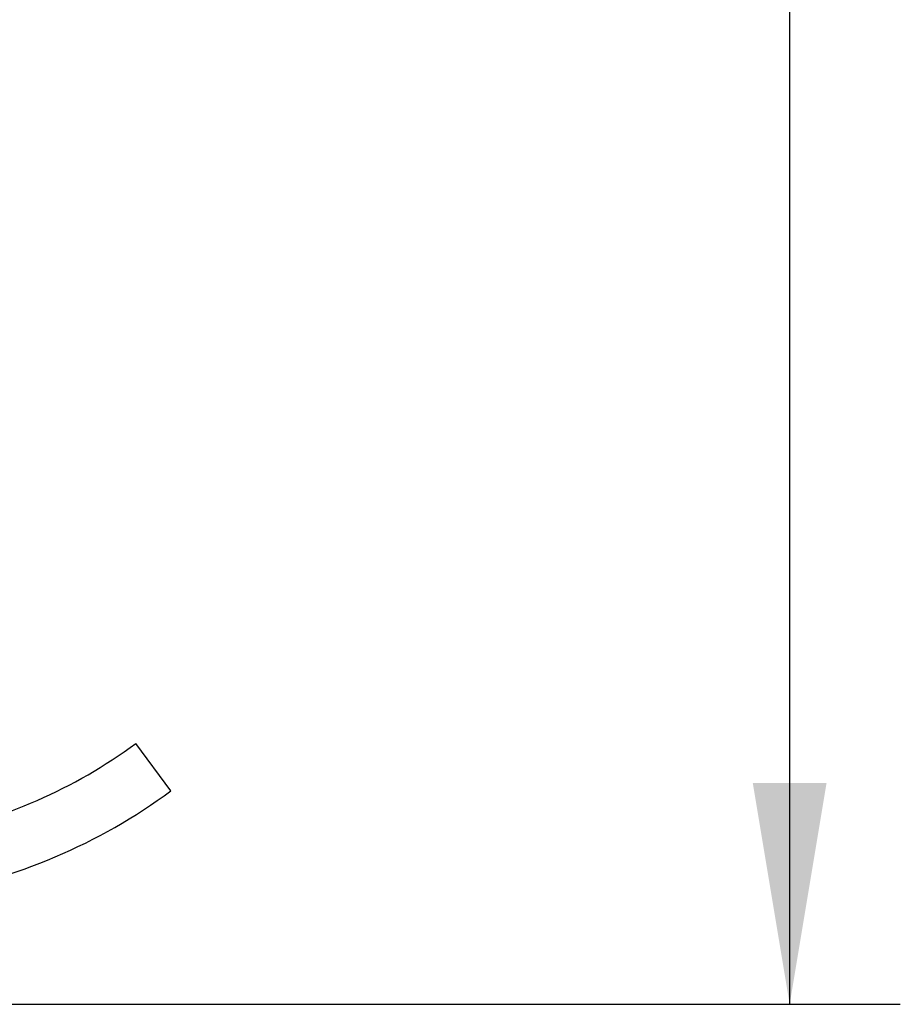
# Model space of a CAD drawing. Header units: millimetres. Extents: x 0 to 200, y 0 to 287.
# Tile 61 of 78: x 87 to 99, y 191 to 204. Entities that reach past the tile are written whole.
import ezdxf
from ezdxf.enums import TextEntityAlignment as Align

# ---------------------------------------------------------------- set-up
doc = ezdxf.new("R2010")
doc.units = ezdxf.units.MM
doc.layers.add('148.255_BW4C_CTM', color=7, linetype='Continuous')
doc.layers.add('Standard', color=7, linetype='Continuous')
doc.styles.add('SEACAD_Arial', font='arial.ttf')
doc.dimstyles.new('ISO_(mm)', dxfattribs={"dimtxt": 3, "dimasz": 3, "dimexe": 1.5, "dimexo": 0, "dimgap": 0.75, "dimtad": 1, "dimdec": 0, "dimlfac": 10, "dimtxsty": 'SEACAD_Arial', "dimblk1": '_SE_FILLED', "dimblk2": '_SE_FILLED', "dimsah": 1, "dimcen": 1.5, "dimadec": 0, "dimazin": 0, "dimtfac": 0.5, "dimtmove": 0, "dimatfit": 3, "dimfxl": 1, "dimarcsym": 0})

# ---------------------------------------------------------------- blocks, each defined once
blk = doc.blocks.new('SE')
at = {"layer": '148.255_BW4C_CTM', "color": 7, "linetype": 'Continuous'}
blk.add_line((89.411, 193.873), (88.935, 194.516), dxfattribs=at)
for radius, start in [(6.905, 280.7715), (7.705, 279.5346)]:
    blk.add_arc((84.832, 200.07), radius, start, 306.4616, dxfattribs=at)
blk = doc.blocks.new('DMBLK1')
at = {"layer": 'Standard', "linetype": 'Continuous'}
for points in [[(98.298, 252.543), (97.798, 255.543), (97.298, 252.543)], [(98.298, 193.979), (97.298, 193.979), (97.798, 190.979)]]:
    blk.add_hatch(color=7, dxfattribs=at).paths.add_polyline_path(points)
at = {"layer": 'Standard', "color": 7, "linetype": 'Continuous'}
for p, q in [((74.872, 255.543), (99.298, 255.543)), ((97.798, 255.543), (97.798, 190.979)), ((39.271, 190.979), (99.298, 190.979))]:
    blk.add_line(p, q, dxfattribs=at)
at = {"layer": 'Standard', "color": 7, "linetype": 'Continuous', "style": 'SEACAD_Arial'}
blk.add_text('646', height=3, rotation=90, dxfattribs=at).set_placement((94.048, 219.739), align=Align.TOP_LEFT)
blk = doc.blocks.new('_SE_FILLED')
at = {"color": 0}
blk.add_line((0, 0), (-1, 0), dxfattribs=at)
blk.add_solid([(0, 0), (-1, -0.1665), (-1, 0.1665), (0, 0)], dxfattribs=at)

msp = doc.modelspace()

# ---------------------------------------------------------------- block references
at = {"layer": 'Standard'}
msp.add_blockref('SE', (0, 0), dxfattribs=at)

# ---------------------------------------------------------------- dimensions: what is measured, and where the dimension line sits
at = {"layer": 'Standard', "color": 7, "linetype": 'Continuous'}
dim = msp.add_linear_dim(base=(97.798, 190.979), p1=(74.872, 255.543), p2=(39.271, 190.979), angle=90, text='\\A1;<>', dimstyle='ISO_(mm)', dxfattribs=at)
dim.commit()
dim.dimension.update_dxf_attribs({"geometry": 'DMBLK1', "text_midpoint": (97.798, 223.261), "dimtype": 160})

doc.saveas('drawing.dxf')
